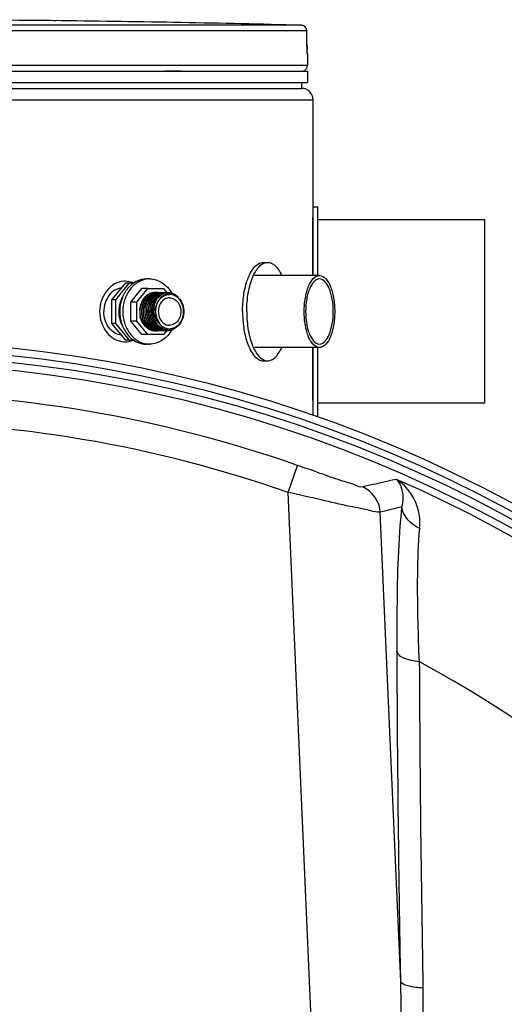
# Model space of a CAD drawing. Header units: millimetres. Extents: x 0 to 297, y 0 to 210.
# Tile 34 of 36: x 236.57 to 245.03, y 168 to 185.21. Entities that reach past the tile are written whole.
import ezdxf

# ---------------------------------------------------------------- set-up
doc = ezdxf.new("R2010")
doc.units = ezdxf.units.MM
doc.header["$LTSCALE"] = 16.335
doc.layers.get('0').update_dxf_attribs({"linetype": 'CONTINUOUS'})
for name, color, linetype in [('01_GLOBAL', 7, 'CONTINUOUS'), ('08_SURFACES', 7, 'CONTINUOUS'), ('AXES_REF', 7, 'CONTINUOUS')]:
    doc.layers.add(name, color=color, linetype=linetype)

msp = doc.modelspace()

# ---------------------------------------------------------------- linework, layer by layer
at = {"color": 9, "linetype": 'Continuous'}
for p, q in [((237.1, 185.192), (237.1, 185.192)), ((241.488, 185.112), (234.384, 185.112)), ((241.585, 185.012), (234.389, 185.012)), ((241.585, 185.012), (241.585, 185.012)), ((241.587, 184.787), (241.585, 185.012)), ((241.587, 184.787), (241.587, 184.787)), ((241.595, 184.611), (241.594, 184.611)), ((241.595, 184.409), (234.195, 184.409)), ((239.115, 184.313), (239.388, 184.313)), ((241.523, 184.313), (241.555, 184.313)), ((241.685, 181.753), (241.685, 180.739)), ((241.685, 179.479), (241.685, 178.558)), ((241.257, 176.95), (241.422, 177.421)), ((241.982, 160.34), (241.257, 176.95)), ((243.225, 168.404), (242.867, 176.605))]:
    msp.add_line(p, q, dxfattribs=at)
at = {"color": 7, "linetype": 'Continuous'}
for p, q in [((237.101, 185.192), (237.1, 185.192)), ((237.3, 185.19), (237.101, 185.192)), ((237.107, 185.192), (237.101, 185.192)), ((237.17, 185.191), (237.107, 185.192)), ((237.198, 185.191), (237.17, 185.191)), ((241.587, 184.787), (241.585, 185.012)), ((241.587, 184.77), (241.587, 184.787)), ((241.587, 184.758), (241.587, 184.775)), ((241.587, 184.743), (241.587, 184.762)), ((241.588, 184.728), (241.587, 184.746)), ((241.588, 184.716), (241.588, 184.731)), ((241.588, 184.703), (241.588, 184.72)), ((241.589, 184.69), (241.588, 184.707)), ((241.589, 184.679), (241.589, 184.694)), ((241.589, 184.669), (241.589, 184.682)), ((241.59, 184.659), (241.589, 184.671)), ((241.59, 184.651), (241.59, 184.662)), ((241.591, 184.646), (241.59, 184.653)), ((241.591, 184.641), (241.59, 184.648)), ((241.591, 184.637), (241.591, 184.643)), ((241.595, 184.611), (241.595, 184.409)), ((234.195, 184.309), (241.595, 184.309)), ((241.555, 184.309), (241.555, 184.313)), ((241.595, 184.309), (241.595, 184.109)), ((234.195, 184.109), (241.595, 184.109)), ((241.495, 184.009), (241.495, 184.109)), ((234.195, 184.009), (241.495, 184.009)), ((241.695, 180.739), (241.695, 181.939)), ((241.695, 181.939), (241.775, 181.939)), ((241.775, 180.739), (241.775, 181.939)), ((240.826, 180.969), (240.899, 180.969)), ((241.805, 180.739), (240.672, 180.739)), ((238.182, 180.316), (238.422, 180.609)), ((238.251, 180.316), (238.491, 180.609)), ((238.422, 180.609), (238.562, 180.609)), ((238.512, 180.275), (238.704, 180.509)), ((238.619, 180.275), (238.811, 180.509)), ((238.811, 180.509), (238.704, 180.509)), ((238.811, 180.509), (239.083, 180.509)), ((239.083, 180.509), (239.14, 180.439)), ((238.182, 179.902), (238.182, 180.316)), ((238.251, 180.316), (238.182, 180.316)), ((238.251, 179.902), (238.251, 180.316)), ((238.842, 180.417), (238.842, 180.417)), ((238.842, 180.417), (238.842, 180.417)), ((238.899, 180.417), (238.899, 180.417)), ((238.899, 180.417), (238.899, 180.417)), ((238.904, 180.437), (238.904, 180.437)), ((238.904, 180.437), (238.904, 180.437)), ((238.933, 180.437), (238.932, 180.437)), ((238.933, 180.437), (238.932, 180.437)), ((238.962, 180.437), (238.962, 180.437)), ((238.962, 180.437), (238.962, 180.437)), ((238.99, 180.437), (238.99, 180.437)), ((238.99, 180.437), (238.99, 180.437)), ((239.019, 180.437), (239.019, 180.437)), ((239.019, 180.437), (239.019, 180.437)), ((239.048, 180.437), (239.047, 180.437)), ((239.048, 180.437), (239.047, 180.437)), ((239.105, 180.437), (239.104, 180.437)), ((239.105, 180.437), (239.104, 180.437)), ((239.162, 180.439), (239.162, 180.439)), ((239.162, 180.439), (239.162, 180.439)), ((238.512, 179.943), (238.512, 180.275)), ((238.619, 180.275), (238.512, 180.275)), ((238.619, 179.943), (238.619, 180.275)), ((238.71, 180.287), (238.71, 180.288)), ((238.71, 180.287), (238.71, 180.288)), ((238.422, 179.609), (238.182, 179.902)), ((238.251, 179.902), (238.182, 179.902)), ((238.49, 179.609), (238.251, 179.902)), ((238.704, 179.709), (238.512, 179.943)), ((238.619, 179.943), (238.512, 179.943)), ((238.811, 179.709), (238.619, 179.943)), ((238.853, 179.801), (238.852, 179.801)), ((238.853, 179.801), (238.852, 179.801)), ((238.853, 179.799), (238.854, 179.799)), ((238.853, 179.799), (238.854, 179.799)), ((238.881, 179.801), (238.881, 179.801)), ((238.881, 179.801), (238.881, 179.801)), ((238.882, 179.799), (238.882, 179.799)), ((238.882, 179.799), (238.882, 179.799)), ((238.91, 179.799), (238.911, 179.799)), ((238.91, 179.799), (238.911, 179.799)), ((238.811, 179.709), (238.704, 179.709)), ((239.083, 179.709), (238.811, 179.709)), ((238.923, 179.781), (238.923, 179.781)), ((238.923, 179.781), (238.923, 179.781)), ((238.98, 179.781), (238.98, 179.781)), ((238.98, 179.781), (238.98, 179.781)), ((239.009, 179.781), (239.009, 179.781)), ((239.009, 179.781), (239.009, 179.781)), ((239.037, 179.781), (239.037, 179.781)), ((239.037, 179.781), (239.037, 179.781)), ((239.14, 179.779), (239.083, 179.709)), ((239.09, 179.781), (239.091, 179.781)), ((239.09, 179.781), (239.091, 179.781)), ((239.095, 179.781), (239.095, 179.781)), ((239.095, 179.781), (239.095, 179.781)), ((239.124, 179.781), (239.123, 179.781)), ((239.124, 179.781), (239.123, 179.781)), ((238.562, 179.609), (238.422, 179.609)), ((241.805, 179.479), (240.672, 179.479)), ((241.695, 178.295), (241.695, 179.479)), ((241.775, 178.279), (241.775, 179.479)), ((240.826, 179.249), (240.899, 179.249)), ((241.742, 178.279), (241.775, 178.279))]:
    msp.add_line(p, q, dxfattribs=at)
msp.add_lwpolyline([(241.592, 184.63), (241.592, 184.63), (241.592, 184.629), (241.592, 184.628), (241.592, 184.628), (241.592, 184.629), (241.592, 184.63), (241.592, 184.631), (241.591, 184.633), (241.591, 184.635), (241.591, 184.637)], dxfattribs=at)
at = {"color": 9, "linetype": 'Continuous'}
msp.add_lwpolyline([(238.942, 180.122), (238.942, 180.114), (238.942, 180.105), (238.943, 180.098), (238.943, 180.09), (238.944, 180.083), (238.944, 180.076), (238.945, 180.07), (238.946, 180.064), (238.947, 180.058), (238.948, 180.052), (238.949, 180.047), (238.95, 180.042)], dxfattribs=at)
at = {"color": 7, "linetype": 'Continuous'}
for centre, radius, start, end in [((233.995, -103.641), 288.85, 89.3842, 89.96033), ((233.995, -103.641), 288.85, 88.51363, 89.34452), ((241.485, 185.012), 0.1, 0.4714, 88.5097), ((241.495, 184.611), 0.1, 0, 16.9474), ((241.495, 184.409), 0.1, 304.2644, 360), ((241.529, 184.313), 0.026, 0, 31.3783), ((238.412, 180.282), 0.357, 90.004, 93.673), ((238.965, 180.18), 0.274, 121.0345, 130.6899), ((238.951, 180.189), 0.255, 117.7038, 125.8512), ((238.947, 180.197), 0.244, 115.8273, 123.1805), ((238.957, 180.193), 0.258, 117.462, 120.9615), ((238.973, 180.195), 0.247, 115.919, 125.8573), ((238.947, 180.198), 0.245, 116.9069, 117.6487), ((238.946, 180.199), 0.244, 115.8575, 116.9072), ((238.939, 180.204), 0.236, 114.893, 115.8434), ((238.952, 180.203), 0.247, 108.6465, 117.4925), ((238.944, 180.204), 0.236, 115.4989, 115.7887), ((238.976, 180.197), 0.243, 115.832, 123.1528), ((238.968, 180.204), 0.236, 114.893, 115.8429), ((238.972, 180.204), 0.236, 115.3985, 115.7937), ((238.949, 180.21), 0.24, 107.8592, 108.5954), ((238.949, 180.21), 0.239, 107.188, 107.8592), ((238.933, 180.222), 0.217, 97.8027, 100.9132), ((238.996, 180.204), 0.236, 114.8949, 115.8856), ((239.001, 180.204), 0.236, 115.4989, 115.7887), ((238.939, 180.22), 0.221, 98.9884, 99.6404), ((238.939, 180.221), 0.22, 92.4947, 98.9913), ((238.933, 180.223), 0.216, 97.0352, 97.6064), ((238.937, 180.224), 0.215, 91.1153, 98.6699), ((238.933, 180.224), 0.215, 93.2228, 97.037), ((238.933, 180.225), 0.214, 89.9843, 93.2213), ((238.962, 180.222), 0.217, 97.8002, 100.9194), ((238.939, 180.223), 0.218, 88.9114, 92.4879), ((238.966, 180.224), 0.215, 91.1149, 98.6726), ((238.937, 180.226), 0.213, 89.9823, 91.1024), ((238.962, 180.223), 0.216, 97.073, 97.6064), ((238.962, 180.224), 0.215, 93.2234, 97.0749), ((238.937, 180.225), 0.214, 86.6463, 89.9799), ((238.939, 180.223), 0.218, 84.9268, 88.9055), ((238.961, 180.225), 0.214, 89.9843, 93.2219), ((238.99, 180.222), 0.217, 97.6609, 100.9287), ((238.938, 180.222), 0.219, 83.9138, 84.929), ((238.938, 180.221), 0.22, 82.8345, 83.9137), ((238.966, 180.226), 0.213, 89.9823, 91.1022), ((238.994, 180.224), 0.215, 91.1153, 98.6699), ((238.99, 180.223), 0.216, 97.0905, 97.6073), ((238.99, 180.224), 0.215, 93.253, 97.0923), ((238.938, 180.221), 0.221, 81.2964, 82.8343), ((238.966, 180.226), 0.213, 88.388, 89.9817), ((238.966, 180.225), 0.214, 86.6774, 88.3878), ((238.99, 180.225), 0.214, 89.9843, 93.2516), ((239.019, 180.222), 0.217, 97.7285, 100.9218), ((238.994, 180.226), 0.213, 89.9823, 91.1024), ((239.019, 180.223), 0.216, 97.0819, 97.6068), ((239.023, 180.224), 0.215, 91.1153, 98.6699), ((239.019, 180.224), 0.215, 93.2372, 97.0838), ((238.994, 180.225), 0.214, 86.6603, 89.9799), ((239.019, 180.225), 0.214, 89.9843, 93.2358), ((239.048, 180.222), 0.217, 97.754, 100.9202), ((239.052, 180.224), 0.215, 91.1153, 98.6699), ((239.023, 180.226), 0.213, 89.9823, 91.1024), ((239.048, 180.223), 0.216, 97.0789, 97.6066), ((239.048, 180.224), 0.215, 93.2298, 97.0807), ((239.023, 180.225), 0.214, 86.6527, 89.9799), ((239.048, 180.225), 0.214, 89.9843, 93.2283), ((239.077, 180.222), 0.217, 97.7708, 100.9182), ((239.08, 180.224), 0.215, 91.1149, 98.677), ((239.052, 180.226), 0.213, 89.9823, 91.1024), ((239.076, 180.223), 0.216, 97.0768, 97.6065), ((239.076, 180.224), 0.215, 93.2265, 97.0787), ((239.052, 180.225), 0.214, 86.6494, 89.9799), ((239.076, 180.225), 0.214, 89.9843, 93.225), ((239.105, 180.222), 0.217, 97.5821, 100.9362), ((239.08, 180.226), 0.213, 89.9823, 91.1023), ((239.109, 180.224), 0.215, 91.1153, 98.6699), ((239.105, 180.223), 0.216, 97.1356, 97.5802), ((239.105, 180.223), 0.216, 96.9249, 97.1356), ((239.105, 180.224), 0.215, 93.4141, 96.9264), ((239.08, 180.225), 0.214, 86.8397, 89.9802), ((239.105, 180.225), 0.214, 89.9844, 93.4134), ((239.134, 180.222), 0.217, 97.7939, 100.9147), ((239.109, 180.226), 0.213, 89.9823, 91.1024), ((239.138, 180.224), 0.215, 91.1153, 98.6699), ((239.134, 180.223), 0.216, 97.0739, 97.6064), ((239.134, 180.224), 0.215, 93.2236, 97.0757), ((239.109, 180.225), 0.214, 86.6465, 89.9799), ((239.134, 180.225), 0.214, 89.9843, 93.2221), ((239.163, 180.222), 0.217, 97.595, 100.8934), ((239.167, 180.223), 0.216, 98.6973, 98.8985), ((239.166, 180.224), 0.215, 91.1848, 98.6986), ((239.138, 180.226), 0.213, 89.9823, 91.1024), ((239.162, 180.223), 0.216, 97.0283, 97.5924), ((239.162, 180.224), 0.215, 93.0857, 97.0303), ((239.138, 180.225), 0.214, 86.5112, 89.9797), ((239.166, 180.225), 0.214, 90.0025, 91.1194), ((239.188, 180.214), 0.202, 84.5008, 91.1325), ((239.067, 180.115), 0.398, 169.5976, 178.3464), ((239.069, 180.109), 0.4, 168.2979, 168.8642), ((239.067, 180.11), 0.399, 167.5663, 168.298), ((239.061, 180.113), 0.392, 163.6891, 163.9276), ((239.058, 180.114), 0.389, 161.8931, 163.6907), ((239.055, 180.115), 0.386, 160.8418, 161.8919), ((239.052, 180.116), 0.383, 159.7628, 160.8419), ((239.049, 180.117), 0.379, 158.1567, 159.7638), ((239.045, 180.119), 0.375, 157.3368, 158.1554), ((239.041, 180.121), 0.371, 155.5966, 157.3388), ((239.035, 180.123), 0.364, 153.2221, 155.5977), ((239.084, 180.095), 0.417, 175.7226, 189.3581), ((239.065, 180.113), 0.391, 193.1462, 193.511), ((238.992, 180.083), 0.325, 215.3849, 220.065), ((239.001, 180.064), 0.317, 221.6197, 227.8024), ((238.967, 180.04), 0.276, 229.7399, 236.4882), ((238.958, 180.038), 0.262, 234.2683, 244.5184), ((238.959, 180.029), 0.263, 236.5103, 240.5301), ((238.961, 180.035), 0.258, 237.1321, 245.1357), ((238.954, 180.02), 0.252, 240.5215, 247.1792), ((238.953, 180.027), 0.249, 244.5943, 246.4053), ((238.957, 180.028), 0.25, 245.2647, 245.657), ((238.982, 180.028), 0.251, 244.6131, 245.1596), ((238.981, 180.027), 0.249, 245.1588, 246.4012), ((238.986, 180.028), 0.25, 245.1732, 245.6623), ((238.985, 180.027), 0.249, 245.662, 246.6281), ((239.015, 180.028), 0.25, 245.2647, 245.657), ((239.008, 180.023), 0.245, 246.5393, 250.3297), ((239.013, 180.024), 0.245, 245.6458, 250.4196), ((239.006, 180.016), 0.237, 250.3147, 259.7219), ((239.01, 180.015), 0.236, 250.4026, 261.7983), ((239.035, 180.016), 0.237, 250.0942, 259.7501), ((239.187, 180.017), 0.208, 276.8908, 290.2354), ((238.95, 180.011), 0.242, 247.192, 252.9514), ((238.949, 180.006), 0.237, 252.9683, 255.4169), ((238.947, 180.001), 0.232, 255.4018, 267.2699), ((238.947, 180.011), 0.232, 259.8053, 262.4888), ((238.947, 180.01), 0.231, 262.4899, 262.8511), ((238.952, 180.01), 0.231, 261.8568, 262.7944), ((238.947, 180.01), 0.231, 262.8511, 263.3842), ((238.947, 180.01), 0.231, 263.3842, 263.8823), ((238.951, 180.009), 0.23, 262.8481, 266.4104), ((238.947, 180.009), 0.23, 263.8811, 266.9982), ((238.976, 180.011), 0.232, 259.7941, 262.4242), ((238.951, 180.008), 0.229, 266.4118, 268.9346), ((238.976, 180.01), 0.231, 262.4252, 262.8514), ((238.976, 180.01), 0.231, 262.8514, 263.391), ((238.98, 180.009), 0.23, 261.8416, 268.9265), ((238.951, 180.007), 0.228, 268.9356, 269.9825), ((238.976, 180.01), 0.231, 263.391, 263.8825), ((238.976, 180.009), 0.23, 263.8813, 267.0111), ((238.951, 180.008), 0.229, 269.9847, 273.1583), ((239.005, 180.01), 0.231, 259.76, 262.868), ((239.005, 180.01), 0.231, 262.8696, 263.3228), ((239.009, 180.01), 0.231, 261.8568, 262.7944), ((238.98, 180.007), 0.228, 268.9362, 269.9825), ((239.005, 180.009), 0.23, 263.3217, 266.7841), ((239.009, 180.009), 0.23, 262.8481, 266.4104), ((238.98, 180.008), 0.229, 269.9844, 272.9282), ((239.033, 180.011), 0.232, 259.7939, 262.4245), ((239.005, 180.008), 0.229, 266.7848, 269.9809), ((239.009, 180.008), 0.229, 266.4118, 268.9346), ((239.033, 180.01), 0.231, 262.4256, 262.8514), ((239.009, 180.007), 0.228, 268.9356, 269.9825), ((239.038, 180.01), 0.231, 261.8568, 262.7944), ((239.033, 180.01), 0.231, 262.8514, 263.3909), ((238.946, 180.005), 0.236, 284.5919, 285.5714), ((239.033, 180.01), 0.231, 263.3909, 263.8825), ((239.037, 180.009), 0.23, 262.8481, 266.4104), ((239.033, 180.009), 0.23, 263.8813, 267.0112), ((238.945, 180.006), 0.237, 285.5717, 287.0022), ((239.009, 180.008), 0.229, 269.9847, 273.1584), ((239.062, 180.011), 0.232, 259.7926, 262.4339), ((239.037, 180.008), 0.229, 266.4118, 268.9346), ((239.062, 180.01), 0.231, 262.4349, 262.8514), ((239.062, 180.01), 0.231, 262.8514, 263.3898), ((239.066, 180.01), 0.231, 261.8568, 262.7944), ((239.037, 180.007), 0.228, 268.9356, 269.9825), ((239.062, 180.01), 0.231, 263.3898, 263.8825), ((239.066, 180.009), 0.23, 262.8481, 266.4104), ((239.062, 180.009), 0.23, 263.8813, 267.0104), ((239.037, 180.008), 0.229, 269.9847, 273.1576), ((239.091, 180.011), 0.232, 259.7912, 262.4454), ((239.066, 180.008), 0.229, 266.4118, 268.9346), ((239.091, 180.01), 0.231, 262.4465, 262.8513), ((239.091, 180.01), 0.231, 262.8513, 263.3885), ((239.095, 180.009), 0.23, 261.8538, 268.9247), ((239.066, 180.007), 0.228, 268.9356, 269.9825), ((239.091, 180.01), 0.231, 263.3885, 263.8825), ((239.091, 180.009), 0.23, 263.8813, 267.0091), ((239.066, 180.008), 0.229, 269.9847, 273.1563), ((239.119, 180.011), 0.232, 259.762, 262.751), ((239.095, 180.007), 0.228, 268.9355, 269.9825), ((239.124, 180.01), 0.231, 261.8568, 262.7944), ((239.119, 180.01), 0.231, 262.8497, 263.3539), ((239.119, 180.009), 0.23, 263.3524, 266.9469), ((239.124, 180.009), 0.23, 262.8481, 266.4104), ((239.095, 180.008), 0.229, 269.9846, 273.0938), ((239.148, 180.011), 0.232, 259.7888, 262.4724), ((239.123, 180.008), 0.229, 266.4118, 268.9346), ((239.148, 180.01), 0.231, 262.4735, 262.8512), ((239.148, 180.01), 0.231, 262.8512, 263.3856), ((239.123, 180.007), 0.228, 268.9356, 269.9825), ((239.152, 180.01), 0.231, 261.8568, 262.7944), ((239.148, 180.01), 0.231, 263.3857, 263.8824), ((239.148, 180.009), 0.23, 263.8812, 267.0042), ((239.123, 180.008), 0.229, 269.9847, 273.1514), ((239.152, 180.009), 0.23, 262.8481, 266.4104), ((239.152, 180.008), 0.229, 266.4118, 268.9346), ((239.152, 180.007), 0.228, 268.9356, 269.9825), ((239.17, 180.008), 0.223, 265.2848, 268.5663), ((239.17, 180.007), 0.222, 268.5672, 271.9679), ((238.412, 179.936), 0.357, 266.3279, 269.996), ((233.995, 156.209), 23, 262.157, 262.0955)]:
    msp.add_arc(centre, radius, start, end, dxfattribs=at)
at = {"color": 9, "linetype": 'Continuous'}
for centre, radius, start, end in [((241.485, 185.012), 0.0992, 81.1124, 88.488), ((241.485, 185.011), 0.101, 79.4269, 81.1292), ((241.485, 185.011), 0.101, 73.8494, 79.4265), ((241.485, 185.011), 0.101, 72.2555, 73.8487), ((241.486, 185.012), 0.0993, 65.3172, 72.2695), ((241.486, 185.012), 0.0994, 58.4648, 65.2941), ((245.054, 184.804), 3.467, 180.2832, 182.0541), ((241.494, 184.611), 0.1, 0.0387, 10.746), ((239.296, 180.113), 0.353, 191.7117, 192.5409), ((239.293, 180.113), 0.35, 192.5374, 195.5747), ((239.022, 180.092), 0.356, 208.4566, 213.8822), ((233.995, 156.209), 22.475, 70.7047, 109.2953), ((233.995, 156.209), 21.975, 70.7047, 109.2953), ((233.995, 156.209), 22.878, 278.866, 66.4127), ((249.763, 145.948), 31.92, 101.9563, 103.0419), ((250.227, 146.301), 31.185, 102.9353, 103.6506), ((620.192, 175.439), 376.646, 180.22071, 180.61301), ((652.049, 175.781), 408.505, 180.61316, 181.05101)]:
    msp.add_arc(centre, radius, start, end, dxfattribs=at)
for points in [[(241.585, 185.012), (241.585, 185.044), (241.565, 185.08), (241.538, 185.097)], [(242.867, 176.605), (242.859, 176.783), (242.725, 176.976), (242.56, 177.045)], [(243.556, 176.32), (243.404, 176.378), (243.261, 176.533), (243.246, 176.694)]]:
    msp.add_open_spline(points, degree=3, dxfattribs=at)
for points, knots in [([(241.594, 184.611), (241.588, 184.611), (241.597, 184.648), (241.589, 184.663), (241.589, 184.68)], [0, 0, 0, 0, 0.262433, 1, 1, 1, 1]), ([(238.955, 180.019), (238.958, 180.01), (238.968, 179.977), (238.984, 179.946), (238.999, 179.924)], [0, 0, 0, 0, 0.254734, 1, 1, 1, 1]), ([(242.56, 177.045), (242.519, 177.035), (242.387, 177.098), (242.144, 177.161), (241.805, 177.289), (241.555, 177.375), (241.422, 177.421)], [0, 0, 0, 0, 0.103731, 0.334818, 0.648101, 1, 1, 1, 1]), ([(243.556, 176.32), (243.564, 176.414), (243.549, 176.74), (243.348, 177.056), (243.15, 177.176)], [0, 0, 0, 0, 0.288947, 1, 1, 1, 1]), ([(243.246, 176.694), (243.259, 176.746), (243.283, 176.911), (243.233, 177.098), (243.15, 177.176)], [0, 0, 0, 0, 0.319668, 1, 1, 1, 1]), ([(242.867, 176.605), (242.813, 176.595), (242.634, 176.65), (242.292, 176.707), (241.81, 176.825), (241.449, 176.906), (241.257, 176.95)], [0, 0, 0, 0, 0.100717, 0.326216, 0.640481, 1, 1, 1, 1]), ([(243.161, 174.169), (243.16, 174.42), (243.164, 175.262), (243.183, 176.106), (243.246, 176.694)], [0, 0, 0, 0, 0.298028, 1, 1, 1, 1]), ([(243.549, 173.988), (243.54, 174.219), (243.517, 174.996), (243.51, 175.776), (243.556, 176.32)], [0, 0, 0, 0, 0.297462, 1, 1, 1, 1]), ([(243.225, 168.404), (243.216, 168.894), (243.185, 170.815), (243.166, 172.737), (243.161, 174.169)], [0, 0, 0, 0, 0.254874, 1, 1, 1, 1]), ([(243.549, 173.988), (243.501, 173.993), (243.365, 174.014), (243.183, 174.075), (243.161, 174.169)], [0, 0, 0, 0, 0.336112, 1, 1, 1, 1]), ([(241.892, 160.293), (241.938, 160.205), (242.032, 160.044), (242.207, 159.822), (242.421, 159.863), (242.544, 160.021), (242.694, 160.328), (242.834, 160.8), (242.97, 161.37), (243.083, 161.946), (243.215, 162.715), (243.352, 163.678), (243.479, 164.835), (243.597, 166.37), (243.628, 167.523), (243.613, 168.288)], [0, 0, 0, 0, 0.031938, 0.06332, 0.078634, 0.094432, 0.125864, 0.188963, 0.25209, 0.31515, 0.378112, 0.503675, 0.628698, 0.753121, 1, 1, 1, 1]), ([(241.982, 160.34), (242.052, 160.167), (242.335, 159.616), (242.627, 160.437), (242.714, 160.917), (242.817, 161.512), (242.893, 162.081), (242.985, 162.85), (243.077, 163.809), (243.16, 164.96), (243.234, 166.491), (243.244, 167.64), (243.225, 168.404)], [0, 0, 0, 0, 0.060954, 0.121211, 0.184376, 0.247549, 0.310682, 0.373758, 0.499699, 0.625325, 0.750601, 1, 1, 1, 1]), ([(243.613, 168.288), (243.524, 168.292), (243.4, 168.308), (243.241, 168.358), (243.225, 168.404)], [0, 0, 0, 0, 0.649616, 1, 1, 1, 1])]:
    msp.add_open_spline(points, degree=3, knots=knots, dxfattribs=at)
at = {"color": 7, "linetype": 'Continuous'}
for points, knots in [([(240.535, 180.109), (240.535, 180.165), (240.54, 180.275), (240.56, 180.435), (240.593, 180.584), (240.658, 180.782), (240.779, 180.969), (240.899, 180.969)], [0, 0, 0, 0, 0.171211, 0.337046, 0.49246, 0.633098, 1, 1, 1, 1]), ([(240.54, 180.641), (240.556, 180.688), (240.59, 180.773), (240.658, 180.879), (240.736, 180.95), (240.798, 180.969), (240.826, 180.969)], [0, 0, 0, 0, 0.325464, 0.597219, 0.816415, 1, 1, 1, 1]), ([(240.899, 180.969), (240.922, 180.969), (240.971, 180.957), (241.038, 180.909), (241.098, 180.834), (241.131, 180.773), (241.146, 180.739)], [0, 0, 0, 0, 0.195399, 0.418255, 0.684794, 1, 1, 1, 1]), ([(241.539, 180.109), (241.539, 180.15), (241.542, 180.231), (241.557, 180.348), (241.581, 180.457), (241.629, 180.602), (241.717, 180.739), (241.805, 180.739)], [0, 0, 0, 0, 0.171216, 0.337045, 0.49246, 0.633098, 1, 1, 1, 1]), ([(241.805, 180.679), (241.725, 180.679), (241.646, 180.555), (241.602, 180.424), (241.572, 180.288), (241.564, 180.182), (241.564, 180.109)], [0, 0, 0, 0, 0.367016, 0.507698, 0.663162, 1, 1, 1, 1]), ([(241.805, 180.739), (241.893, 180.739), (241.981, 180.602), (242.029, 180.457), (242.053, 180.348), (242.068, 180.231), (242.071, 180.15), (242.071, 180.109)], [0, 0, 0, 0, 0.366902, 0.50754, 0.662955, 0.828784, 1, 1, 1, 1]), ([(242.046, 180.109), (242.046, 180.182), (242.038, 180.288), (242.007, 180.424), (241.964, 180.555), (241.884, 180.679), (241.805, 180.679)], [0, 0, 0, 0, 0.336838, 0.492302, 0.632984, 1, 1, 1, 1]), ([(238.389, 180.638), (238.333, 180.635), (238.218, 180.599), (238.031, 180.435), (237.967, 180.237), (237.967, 180.109)], [0, 0, 0, 0, 0.229042, 0.474179, 1, 1, 1, 1]), ([(238.351, 180.523), (238.308, 180.518), (238.222, 180.488), (238.12, 180.392), (238.054, 180.26), (238.039, 180.16), (238.039, 180.109)], [0, 0, 0, 0, 0.227133, 0.469217, 0.728942, 1, 1, 1, 1]), ([(240.463, 180.109), (240.463, 180.203), (240.475, 180.383), (240.513, 180.559), (240.54, 180.641)], [0, 0, 0, 0, 0.52326, 1, 1, 1, 1]), ([(238.684, 180.024), (238.668, 180.094), (238.672, 180.241), (238.758, 180.365), (238.814, 180.401)], [0, 0, 0, 0, 0.522624, 1, 1, 1, 1]), ([(238.678, 180.196), (238.687, 180.236), (238.716, 180.312), (238.771, 180.373), (238.802, 180.396)], [0, 0, 0, 0, 0.51791, 1, 1, 1, 1]), ([(238.828, 180.395), (238.784, 180.362), (238.712, 180.263), (238.69, 180.114), (238.713, 179.994), (238.75, 179.913), (238.804, 179.846), (238.85, 179.814), (238.875, 179.802)], [0, 0, 0, 0, 0.239107, 0.499754, 0.631928, 0.760504, 0.883347, 1, 1, 1, 1]), ([(238.804, 179.855), (238.768, 179.89), (238.713, 179.984), (238.696, 180.117), (238.715, 180.222), (238.752, 180.316), (238.802, 180.375), (238.842, 180.401)], [0, 0, 0, 0, 0.247959, 0.509146, 0.639507, 0.766022, 1, 1, 1, 1]), ([(238.71, 180.288), (238.715, 180.298), (238.736, 180.334), (238.763, 180.367), (238.787, 180.387)], [0, 0, 0, 0, 0.257808, 1, 1, 1, 1]), ([(238.894, 180.416), (238.849, 180.395), (238.77, 180.318), (238.718, 180.161), (238.733, 179.992), (238.791, 179.893), (238.829, 179.855)], [0, 0, 0, 0, 0.230943, 0.48603, 0.749548, 1, 1, 1, 1]), ([(238.831, 179.857), (238.793, 179.895), (238.737, 179.995), (238.723, 180.163), (238.774, 180.319), (238.854, 180.395), (238.898, 180.417)], [0, 0, 0, 0, 0.250773, 0.514301, 0.7692, 1, 1, 1, 1]), ([(238.926, 180.418), (238.899, 180.406), (238.849, 180.37), (238.774, 180.266), (238.739, 180.098), (238.788, 179.932), (238.872, 179.835), (238.926, 179.803), (238.954, 179.793)], [0, 0, 0, 0, 0.114803, 0.237391, 0.498599, 0.760038, 0.883413, 1, 1, 1, 1]), ([(239.005, 179.781), (238.974, 179.786), (238.913, 179.808), (238.838, 179.873), (238.784, 179.963), (238.758, 180.067), (238.76, 180.176), (238.79, 180.278), (238.846, 180.363), (238.899, 180.403), (238.927, 180.417)], [0, 0, 0, 0, 0.114055, 0.234333, 0.362039, 0.495166, 0.629596, 0.760608, 0.884479, 1, 1, 1, 1]), ([(239.007, 180.435), (238.975, 180.429), (238.912, 180.401), (238.839, 180.325), (238.793, 180.223), (238.779, 180.108), (238.797, 179.993), (238.847, 179.892), (238.923, 179.816), (238.988, 179.789), (239.021, 179.783)], [0, 0, 0, 0, 0.112181, 0.23237, 0.361341, 0.496005, 0.631175, 0.761683, 0.88442, 1, 1, 1, 1]), ([(239.033, 179.781), (239, 179.786), (238.933, 179.812), (238.854, 179.888), (238.802, 179.991), (238.783, 180.108), (238.798, 180.225), (238.846, 180.329), (238.922, 180.405), (238.987, 180.432), (239.019, 180.437)], [0, 0, 0, 0, 0.115463, 0.23806, 0.368667, 0.504135, 0.63907, 0.76807, 0.888019, 1, 1, 1, 1]), ([(239.062, 179.781), (239.033, 179.786), (238.973, 179.807), (238.899, 179.869), (238.845, 179.955), (238.808, 180.089), (238.825, 180.263), (238.913, 180.376), (238.967, 180.408)], [0, 0, 0, 0, 0.114325, 0.234662, 0.362284, 0.495451, 0.760121, 1, 1, 1, 1]), ([(239.035, 180.435), (239.004, 180.429), (238.941, 180.401), (238.868, 180.325), (238.822, 180.223), (238.808, 180.108), (238.826, 179.993), (238.876, 179.892), (238.952, 179.816), (239.017, 179.789), (239.05, 179.783)], [0, 0, 0, 0, 0.112181, 0.232369, 0.361342, 0.496006, 0.631177, 0.761684, 0.884421, 1, 1, 1, 1]), ([(238.992, 180.408), (238.938, 180.376), (238.851, 180.265), (238.832, 180.094), (238.868, 179.961), (238.919, 179.874), (238.991, 179.811), (239.049, 179.788), (239.078, 179.783)], [0, 0, 0, 0, 0.239433, 0.503626, 0.636812, 0.764704, 0.885433, 1, 1, 1, 1]), ([(239.091, 179.781), (239.061, 179.786), (239.002, 179.806), (238.928, 179.868), (238.875, 179.954), (238.836, 180.087), (238.853, 180.26), (238.939, 180.373), (238.993, 180.406)], [0, 0, 0, 0, 0.114251, 0.234468, 0.361934, 0.494958, 0.759651, 1, 1, 1, 1]), ([(239.093, 180.435), (239.061, 180.429), (238.998, 180.401), (238.926, 180.325), (238.879, 180.223), (238.865, 180.108), (238.883, 179.993), (238.933, 179.892), (239.009, 179.816), (239.075, 179.789), (239.107, 179.783)], [0, 0, 0, 0, 0.112183, 0.232371, 0.361345, 0.496007, 0.631179, 0.761684, 0.88442, 1, 1, 1, 1]), ([(239.12, 179.781), (239.086, 179.786), (239.019, 179.812), (238.94, 179.888), (238.888, 179.991), (238.869, 180.108), (238.884, 180.225), (238.932, 180.329), (239.008, 180.405), (239.073, 180.432), (239.105, 180.437)], [0, 0, 0, 0, 0.115463, 0.23806, 0.368667, 0.504135, 0.63907, 0.76807, 0.888019, 1, 1, 1, 1]), ([(238.911, 180.016), (238.9, 180.061), (238.893, 180.155), (238.93, 180.286), (239.008, 180.39), (239.084, 180.428), (239.122, 180.435)], [0, 0, 0, 0, 0.269208, 0.532004, 0.776052, 1, 1, 1, 1]), ([(239.184, 180.417), (239.152, 180.416), (239.087, 180.399), (239.008, 180.332), (238.956, 180.236), (238.943, 180.162), (238.943, 180.124)], [0, 0, 0, 0, 0.226139, 0.466671, 0.72644, 1, 1, 1, 1]), ([(238.943, 180.124), (238.944, 180.162), (238.958, 180.235), (239.012, 180.329), (239.092, 180.393), (239.157, 180.409), (239.188, 180.409)], [0, 0, 0, 0, 0.272507, 0.531832, 0.772712, 1, 1, 1, 1]), ([(239.133, 180.436), (239.097, 180.431), (239.023, 180.398), (238.972, 180.338), (238.952, 180.303)], [0, 0, 0, 0, 0.479935, 1, 1, 1, 1]), ([(238.967, 180.408), (238.974, 180.411), (238.999, 180.425), (239.027, 180.433), (239.048, 180.437)], [0, 0, 0, 0, 0.254784, 1, 1, 1, 1]), ([(239.064, 180.435), (239.045, 180.431), (239.02, 180.423), (238.998, 180.411), (238.992, 180.408)], [0, 0, 0, 0, 0.745634, 1, 1, 1, 1]), ([(238.993, 180.406), (238.999, 180.41), (239.026, 180.424), (239.055, 180.433), (239.077, 180.437)], [0, 0, 0, 0, 0.255146, 1, 1, 1, 1]), ([(239.377, 180.309), (239.354, 180.347), (239.294, 180.413), (239.207, 180.439), (239.166, 180.439)], [0, 0, 0, 0, 0.520784, 1, 1, 1, 1]), ([(239.282, 180.386), (239.274, 180.39), (239.245, 180.403), (239.212, 180.409), (239.188, 180.409)], [0, 0, 0, 0, 0.254679, 1, 1, 1, 1]), ([(239.377, 180.309), (239.406, 180.268), (239.444, 180.168), (239.436, 180.011), (239.369, 179.873), (239.287, 179.813), (239.244, 179.798)], [0, 0, 0, 0, 0.25367, 0.516954, 0.769356, 1, 1, 1, 1]), ([(239.254, 180.405), (239.278, 180.397), (239.325, 180.371), (239.362, 180.332), (239.377, 180.309)], [0, 0, 0, 0, 0.485316, 1, 1, 1, 1]), ([(239.41, 180.237), (239.405, 180.249), (239.384, 180.296), (239.35, 180.338), (239.32, 180.362)], [0, 0, 0, 0, 0.260821, 1, 1, 1, 1]), ([(238.911, 180.016), (238.9, 180.064), (238.895, 180.165), (238.927, 180.261), (238.952, 180.303)], [0, 0, 0, 0, 0.506265, 1, 1, 1, 1]), ([(239.048, 179.862), (239.016, 179.885), (238.961, 179.946), (238.903, 180.098), (238.917, 180.23), (238.952, 180.303)], [0, 0, 0, 0, 0.24128, 0.496622, 1, 1, 1, 1]), ([(239.373, 179.912), (239.405, 179.957), (239.445, 180.068), (239.431, 180.184), (239.41, 180.237)], [0, 0, 0, 0, 0.493639, 1, 1, 1, 1]), ([(237.967, 180.109), (237.967, 179.981), (238.031, 179.783), (238.218, 179.619), (238.333, 179.583), (238.389, 179.58)], [0, 0, 0, 0, 0.525821, 0.770959, 1, 1, 1, 1]), ([(238.351, 179.695), (238.308, 179.7), (238.222, 179.73), (238.12, 179.826), (238.054, 179.958), (238.039, 180.058), (238.039, 180.109)], [0, 0, 0, 0, 0.227128, 0.469216, 0.728946, 1, 1, 1, 1]), ([(238.67, 180.126), (238.668, 180.068), (238.689, 179.952), (238.761, 179.858), (238.806, 179.826)], [0, 0, 0, 0, 0.517578, 1, 1, 1, 1]), ([(238.711, 179.919), (238.707, 179.927), (238.69, 179.962), (238.678, 179.999), (238.673, 180.027)], [0, 0, 0, 0, 0.2457, 1, 1, 1, 1]), ([(238.821, 179.818), (238.787, 179.84), (238.728, 179.901), (238.695, 179.98), (238.685, 180.021)], [0, 0, 0, 0, 0.48316, 1, 1, 1, 1]), ([(238.69, 179.99), (238.693, 179.977), (238.711, 179.928), (238.739, 179.883), (238.764, 179.854)], [0, 0, 0, 0, 0.256431, 1, 1, 1, 1]), ([(239.152, 179.786), (239.125, 179.788), (239.07, 179.804), (238.972, 179.872), (238.927, 179.957), (238.911, 180.016)], [0, 0, 0, 0, 0.23307, 0.476612, 1, 1, 1, 1]), ([(238.958, 180.017), (238.961, 180.008), (238.971, 179.976), (238.986, 179.946), (238.999, 179.924)], [0, 0, 0, 0, 0.254368, 1, 1, 1, 1]), ([(240.463, 180.109), (240.463, 180.015), (240.475, 179.835), (240.513, 179.659), (240.54, 179.577)], [0, 0, 0, 0, 0.52326, 1, 1, 1, 1]), ([(240.535, 180.109), (240.535, 180.053), (240.54, 179.943), (240.56, 179.783), (240.593, 179.634), (240.658, 179.436), (240.779, 179.249), (240.899, 179.249)], [0, 0, 0, 0, 0.171211, 0.337046, 0.49246, 0.633098, 1, 1, 1, 1]), ([(241.805, 179.479), (241.717, 179.479), (241.629, 179.616), (241.581, 179.761), (241.557, 179.87), (241.542, 179.987), (241.539, 180.068), (241.539, 180.109)], [0, 0, 0, 0, 0.366902, 0.50754, 0.662955, 0.828784, 1, 1, 1, 1]), ([(241.564, 180.109), (241.564, 180.036), (241.572, 179.93), (241.602, 179.794), (241.646, 179.663), (241.725, 179.539), (241.805, 179.539)], [0, 0, 0, 0, 0.336838, 0.492302, 0.632984, 1, 1, 1, 1]), ([(242.071, 180.109), (242.071, 180.068), (242.068, 179.987), (242.053, 179.87), (242.029, 179.761), (241.981, 179.616), (241.893, 179.479), (241.805, 179.479)], [0, 0, 0, 0, 0.171216, 0.337045, 0.49246, 0.633098, 1, 1, 1, 1]), ([(241.805, 179.539), (241.884, 179.539), (241.964, 179.663), (242.007, 179.794), (242.038, 179.93), (242.046, 180.036), (242.046, 180.109)], [0, 0, 0, 0, 0.367016, 0.507698, 0.663162, 1, 1, 1, 1]), ([(238.881, 179.801), (238.874, 179.804), (238.846, 179.819), (238.821, 179.838), (238.804, 179.855)], [0, 0, 0, 0, 0.245257, 1, 1, 1, 1]), ([(238.829, 179.855), (238.835, 179.849), (238.859, 179.827), (238.888, 179.809), (238.91, 179.799)], [0, 0, 0, 0, 0.25625, 1, 1, 1, 1]), ([(238.91, 179.801), (238.903, 179.804), (238.874, 179.819), (238.848, 179.839), (238.831, 179.857)], [0, 0, 0, 0, 0.245101, 1, 1, 1, 1]), ([(238.999, 179.924), (239.002, 179.918), (239.016, 179.896), (239.034, 179.876), (239.048, 179.862)], [0, 0, 0, 0, 0.255594, 1, 1, 1, 1]), ([(239.048, 179.862), (239.071, 179.843), (239.123, 179.813), (239.183, 179.807), (239.212, 179.81)], [0, 0, 0, 0, 0.509853, 1, 1, 1, 1]), ([(239.152, 179.779), (239.175, 179.779), (239.207, 179.784), (239.237, 179.795), (239.244, 179.798)], [0, 0, 0, 0, 0.746626, 1, 1, 1, 1]), ([(239.259, 179.822), (239.27, 179.826), (239.314, 179.847), (239.352, 179.882), (239.373, 179.912)], [0, 0, 0, 0, 0.241705, 1, 1, 1, 1]), ([(240.54, 179.577), (240.556, 179.53), (240.59, 179.445), (240.658, 179.338), (240.736, 179.268), (240.798, 179.249), (240.826, 179.249)], [0, 0, 0, 0, 0.325464, 0.597219, 0.816415, 1, 1, 1, 1]), ([(240.899, 179.249), (240.922, 179.249), (240.971, 179.261), (241.038, 179.309), (241.098, 179.384), (241.131, 179.445), (241.146, 179.479)], [0, 0, 0, 0, 0.195399, 0.418255, 0.684794, 1, 1, 1, 1])]:
    msp.add_open_spline(points, degree=3, knots=knots, dxfattribs=at)
for points in [[(238.555, 180.609), (238.51, 180.628), (238.461, 180.639), (238.412, 180.639)], [(238.84, 180.418), (238.859, 180.428), (238.88, 180.435), (238.902, 180.438)], [(238.892, 180.435), (238.874, 180.432), (238.856, 180.426), (238.84, 180.418)], [(238.842, 180.417), (238.862, 180.427), (238.883, 180.433), (238.905, 180.437)], [(238.921, 180.435), (238.903, 180.432), (238.885, 180.426), (238.869, 180.418)], [(238.871, 180.417), (238.891, 180.427), (238.912, 180.433), (238.933, 180.437)], [(238.879, 180.439), (238.901, 180.445), (238.924, 180.449), (238.947, 180.449)], [(238.949, 180.435), (238.931, 180.432), (238.914, 180.426), (238.897, 180.418)], [(238.899, 180.417), (238.919, 180.427), (238.94, 180.433), (238.962, 180.437)], [(238.978, 180.435), (238.96, 180.432), (238.942, 180.426), (238.926, 180.418)], [(238.927, 180.417), (238.947, 180.426), (238.969, 180.433), (238.991, 180.437)], [(238.947, 180.449), (238.97, 180.449), (238.993, 180.446), (239.014, 180.439)], [(239.207, 180.416), (239.223, 180.414), (239.239, 180.411), (239.254, 180.405)], [(239.32, 180.362), (239.308, 180.371), (239.295, 180.379), (239.282, 180.386)], [(238.669, 180.126), (238.67, 180.159), (238.675, 180.191), (238.684, 180.222)], [(238.943, 180.124), (238.942, 180.096), (238.946, 180.067), (238.952, 180.039)], [(238.952, 180.039), (238.954, 180.031), (238.956, 180.024), (238.958, 180.017)], [(238.727, 179.894), (238.721, 179.902), (238.716, 179.911), (238.711, 179.919)], [(238.788, 179.83), (238.772, 179.842), (238.757, 179.857), (238.743, 179.873)], [(238.919, 179.781), (238.897, 179.784), (238.875, 179.791), (238.854, 179.8)], [(238.854, 179.799), (238.87, 179.791), (238.888, 179.786), (238.906, 179.783)], [(238.882, 179.799), (238.899, 179.791), (238.917, 179.786), (238.935, 179.783)], [(238.947, 179.781), (238.927, 179.784), (238.906, 179.79), (238.887, 179.799)], [(239.244, 179.798), (239.223, 179.791), (239.2, 179.786), (239.178, 179.786)], [(239.005, 179.776), (238.983, 179.771), (238.959, 179.768), (238.936, 179.769)], [(238.412, 179.579), (238.461, 179.579), (238.51, 179.59), (238.555, 179.609)]]:
    msp.add_open_spline(points, degree=3, dxfattribs=at)
at = {"layer": '01_GLOBAL', "color": 7, "linetype": 'Continuous'}
for p, q in [((234.195, 184.009), (241.495, 184.009)), ((241.695, 181.939), (241.695, 183.809))]:
    msp.add_line(p, q, dxfattribs=at)
at = {"layer": '01_GLOBAL', "color": 9, "linetype": 'Continuous'}
msp.add_line((234.195, 183.809), (241.695, 183.809), dxfattribs=at)
at = {"layer": '01_GLOBAL', "color": 7, "linetype": 'Continuous'}
msp.add_arc((241.495, 183.809), 0.2, 0, 90, dxfattribs=at)
at = {"layer": '08_SURFACES', "color": 9, "linetype": 'Continuous'}
msp.add_arc((233.995, 156.209), 20.184, 0.2839, 61.7481, dxfattribs=at)
at = {"layer": 'AXES_REF', "color": 7, "linetype": 'Continuous'}
for p, q in [((244.695, 181.709), (241.775, 181.709)), ((244.695, 178.509), (244.695, 181.709)), ((238.84, 180.679), (238.787, 180.679)), ((238.84, 179.539), (238.786, 179.539)), ((244.695, 178.509), (241.775, 178.509))]:
    msp.add_line(p, q, dxfattribs=at)
for radius in [23.39, 23.14]:
    msp.add_circle((233.995, 156.209), radius, dxfattribs=at)
at = {"layer": 'AXES_REF', "color": 9, "linetype": 'Continuous'}
msp.add_circle((233.995, 156.209), 23.258, dxfattribs=at)
at = {"layer": 'AXES_REF', "color": 7, "linetype": 'Continuous'}
for centre, radius, start, end in [((238.84, 180.295), 0.384, 89.9976, 97.9128), ((238.84, 179.926), 0.387, 262.0589, 262.2751), ((238.84, 179.923), 0.384, 262.2696, 269.9682)]:
    msp.add_arc(centre, radius, start, end, dxfattribs=at)
for points, knots in [([(238.787, 180.679), (238.725, 180.679), (238.597, 180.647), (238.443, 180.516), (238.342, 180.328), (238.308, 180.109), (238.342, 179.891), (238.443, 179.702), (238.597, 179.571), (238.725, 179.539), (238.786, 179.539)], [0, 0, 0, 0, 0.113332, 0.233819, 0.363756, 0.499984, 0.636216, 0.766164, 0.886662, 1, 1, 1, 1]), ([(238.787, 180.675), (238.73, 180.667), (238.615, 180.623), (238.48, 180.491), (238.393, 180.313), (238.363, 180.109), (238.393, 179.906), (238.48, 179.727), (238.615, 179.595), (238.73, 179.551), (238.787, 179.543)], [0, 0, 0, 0, 0.113694, 0.234919, 0.364726, 0.499983, 0.635244, 0.765062, 0.886299, 1, 1, 1, 1]), ([(238.84, 180.679), (238.878, 180.679), (238.955, 180.667), (239.1, 180.599), (239.185, 180.503), (239.225, 180.431)], [0, 0, 0, 0, 0.23757, 0.481526, 1, 1, 1, 1]), ([(238.375, 180.378), (238.369, 180.368), (238.345, 180.327), (238.327, 180.282), (238.318, 180.247)], [0, 0, 0, 0, 0.245524, 1, 1, 1, 1]), ([(239.188, 180.349), (239.162, 180.349), (239.108, 180.335), (239.043, 180.28), (239.001, 180.201), (238.986, 180.109), (239.001, 180.017), (239.043, 179.938), (239.108, 179.883), (239.162, 179.869), (239.188, 179.869)], [0, 0, 0, 0, 0.113333, 0.233819, 0.363756, 0.499984, 0.636216, 0.766163, 0.886662, 1, 1, 1, 1]), ([(239.188, 180.349), (239.22, 180.349), (239.288, 180.327), (239.334, 180.274), (239.351, 180.244)], [0, 0, 0, 0, 0.478837, 1, 1, 1, 1]), ([(238.318, 180.247), (238.302, 180.189), (238.295, 180.108), (238.305, 180.029), (238.309, 180.009)], [0, 0, 0, 0, 0.749223, 1, 1, 1, 1]), ([(239.351, 180.244), (239.375, 180.2), (239.398, 180.097), (239.367, 179.996), (239.339, 179.955)], [0, 0, 0, 0, 0.502517, 1, 1, 1, 1]), ([(238.309, 180.009), (238.312, 179.994), (238.326, 179.935), (238.351, 179.878), (238.375, 179.84)], [0, 0, 0, 0, 0.255598, 1, 1, 1, 1]), ([(239.339, 179.955), (239.321, 179.93), (239.277, 179.886), (239.217, 179.869), (239.188, 179.869)], [0, 0, 0, 0, 0.518127, 1, 1, 1, 1]), ([(239.228, 179.792), (239.188, 179.719), (239.103, 179.621), (238.956, 179.551), (238.878, 179.539), (238.84, 179.539)], [0, 0, 0, 0, 0.518719, 0.762607, 1, 1, 1, 1])]:
    msp.add_open_spline(points, degree=3, knots=knots, dxfattribs=at)

doc.saveas('drawing.dxf')
